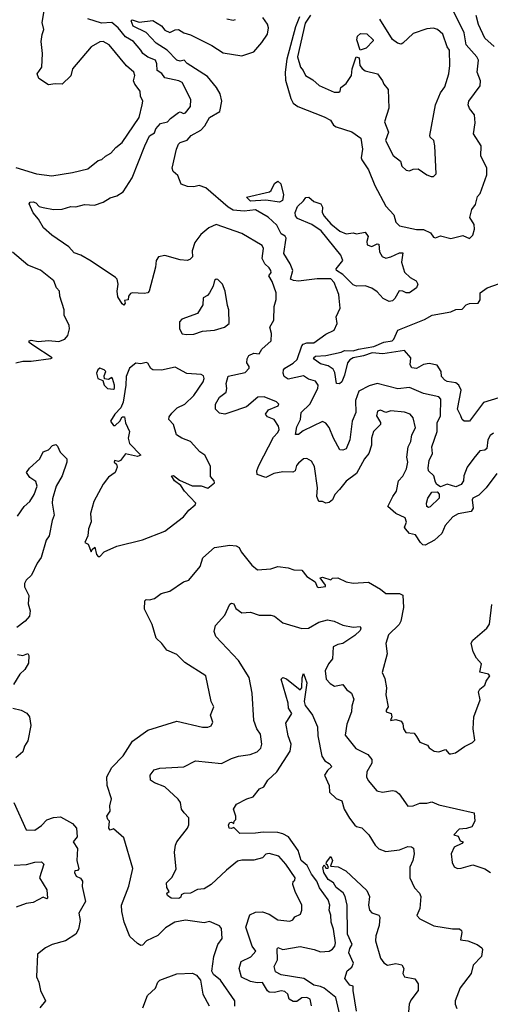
# Model space of a CAD drawing. Extents: x 1995161 to 2088924, y 769148 to 906007.
# Tile 78 of 256: x 2019567 to 2022316, y 805655 to 811412. Entities that reach past the tile are written whole.
import ezdxf

# ---------------------------------------------------------------- set-up
doc = ezdxf.new("R2010")
doc.units = 0

msp = doc.modelspace()

# ---------------------------------------------------------------- linework, layer by layer
at = {"layer": '0CON20XD'}
for points in [[(2019545, 810547.9), (2019665, 810511.3), (2019755, 810499.7), (2019875, 810518.5), (2019965, 810540.6), (2020025, 810588.8), (2020047.5, 810595), (2020068.8, 810615), (2020099.1, 810630.9), (2020128.8, 810665), (2020166.4, 810693.6), (2020265, 810840), (2020282.9, 810915), (2020286.8, 810935), (2020273.4, 810965), (2020270.9, 810995), (2020239.2, 811035), (2020231.5, 811055), (2020240, 811085), (2020233.5, 811105), (2020191.7, 811141.7), (2020089.4, 811265), (2020055, 811284), (2020035, 811282), (2019985, 811252.9), (2019875.5, 811125), (2019865, 811083.8), (2019815, 811036.2), (2019775, 811038.1), (2019735, 811031.2), (2019678.3, 811068.3), (2019669.2, 811095), (2019696.9, 811135), (2019700.4, 811215), (2019693.5, 811285), (2019698.2, 811325), (2019708.9, 811355), (2019697.5, 811395), (2019710, 811465)], [(2021200.6, 811429.4), (2021179, 811371), (2021128.1, 811181.9), (2021117.3, 811105), (2021118.9, 811058.9), (2021151.5, 810951.5), (2021163.8, 810925), (2021192.7, 810905), (2021345.8, 810845), (2021382, 810825), (2021400.8, 810795), (2021415, 810785.7), (2021507, 810757), (2021559.5, 810719.5), (2021569.4, 810655), (2021561.4, 810605), (2021565, 810592.5), (2021605, 810534.2), (2021641.9, 810441.9), (2021705, 810321.3), (2021751.8, 810271.8), (2021765, 810229.2), (2021785, 810207.1), (2021885, 810184.5), (2021926.2, 810185), (2021966.9, 810166.9), (2021985, 810140), (2021995, 810136.2), (2022025, 810148.8), (2022085, 810132.9), (2022155, 810150), (2022195, 810133.3), (2022215, 810152.5), (2022223.6, 810186.4), (2022221.2, 810215), (2022197.1, 810255), (2022208, 810302), (2022228.8, 810331.2), (2022241.7, 810378.3), (2022257.5, 810395), (2022295.5, 810505), (2022295, 810546.7), (2022260.8, 810615), (2022261.9, 810675), (2022218.6, 810745), (2022228.3, 810808.3), (2022223.3, 810855), (2022193.7, 810893.7), (2022186.2, 810915), (2022191.5, 810935), (2022257.1, 811025), (2022259.6, 811055), (2022238.4, 811105), (2022246.7, 811175), (2022237.1, 811195), (2022175.7, 811265.7), (2022163.9, 811335), (2022101.8, 811461.8)], [(2022355, 808759.6), (2022292.5, 808675), (2022248.2, 808631.8), (2022213.1, 808615), (2022209.3, 808605), (2022216.2, 808555), (2022204.1, 808535.9), (2022127.6, 808522.4), (2022096.9, 808505), (2022053.3, 808455), (2022032.7, 808407.3), (2021990.7, 808369.3), (2021935, 808340.4), (2021922, 808342), (2021908, 808355), (2021879.4, 808399.4), (2021845, 808408.6), (2021821.4, 808435), (2021815.8, 808445), (2021826.5, 808475), (2021819.5, 808499.5), (2021765, 808524), (2021718, 808565), (2021745.8, 808625), (2021769, 808655), (2021778.9, 808715), (2021805, 808742.7), (2021827.3, 808785), (2021833.6, 808825), (2021828.2, 808855), (2021836.9, 808915), (2021852.7, 808945), (2021858, 808985), (2021879.6, 809025), (2021864.6, 809085), (2021847.9, 809105), (2021815, 809116.8), (2021735, 809125.2), (2021705, 809115.4), (2021675, 809129.4), (2021656.9, 809123.1), (2021650.5, 809095), (2021675, 809056.2), (2021674.4, 809045), (2021634.5, 809005), (2021622.5, 808965), (2021621.8, 808925), (2021605.9, 808875), (2021581.6, 808845), (2021535, 808758.9), (2021475, 808713.3), (2021435.5, 808665), (2021407.8, 808635), (2021393.6, 808605), (2021375, 808589.6), (2021355, 808584.6), (2021335, 808594.5), (2021315, 808595.6), (2021303.5, 808625), (2021306.6, 808675), (2021288.9, 808798.9), (2021271.7, 808831.7), (2021245, 808847.2), (2021224.7, 808845.3), (2021195, 808820), (2021184.5, 808805), (2021177.1, 808775), (2021162.9, 808767.1), (2021105, 808768.7), (2021051, 808759), (2021005, 808734.7), (2020953.7, 808753.7), (2020951.8, 808775), (2020963.2, 808805), (2021049.8, 808970.2), (2021075, 808997.6), (2021082.7, 809015), (2021078.3, 809035), (2021053.8, 809073.8), (2021015, 809089.1), (2021003.3, 809105), (2021019.5, 809130.5), (2021076.9, 809155), (2021081.1, 809165), (2021067.9, 809177.9), (2020995, 809207.8), (2020958.8, 809205), (2020891.4, 809148.6), (2020795, 809114.4), (2020765, 809106.2), (2020735, 809111.4), (2020710.4, 809135), (2020710.5, 809165), (2020734.6, 809205), (2020773, 809235), (2020777, 809255), (2020772.5, 809285), (2020785, 809327.2), (2020885, 809349.6), (2020907.6, 809375), (2020907.8, 809385), (2020893.4, 809405), (2020895, 809428.8), (2020905, 809448), (2020935, 809462.5), (2020965, 809457.5), (2020981.2, 809485), (2021036.2, 809535), (2021037.7, 809577.7), (2021028, 809615), (2021051.4, 809655), (2021052.9, 809735), (2021064.5, 809775.5), (2021064.6, 809815), (2021042.1, 809882.1), (2021023.3, 809915), (2021035.8, 809934.2), (2021033.3, 809945), (2021025, 809961.2), (2020999.2, 809985), (2020983.1, 810015), (2020991.3, 810075), (2020982.7, 810092.7), (2020865, 810161.4), (2020715, 810213.8), (2020672.5, 810195), (2020625, 810156.7), (2020589.7, 810110.3), (2020575, 810060), (2020576.9, 810025), (2020560.8, 810009.2), (2020545, 810003.7), (2020505, 810008.5), (2020415, 810033.3), (2020378.1, 810025), (2020364.7, 810005), (2020360.2, 809965), (2020322.9, 809825), (2020315, 809815.8), (2020295, 809811.1), (2020225, 809816), (2020215, 809811.2), (2020202.5, 809795), (2020200, 809775), (2020180, 809770), (2020182.5, 809755), (2020175, 809743.3), (2020165, 809750), (2020141.1, 809791.1), (2020136.9, 809825), (2020142.9, 809865), (2020135.8, 809895), (2020126.2, 809905), (2019985, 809999.4), (2019925, 810034.4), (2019885, 810048.2), (2019854.3, 810085), (2019755, 810151.9), (2019705.7, 810195.8), (2019676.8, 810246.8), (2019645, 810283.3), (2019622, 810335), (2019628.8, 810345), (2019645, 810347.9), (2019661.4, 810341.4), (2019680.8, 810320.8), (2019704.8, 810314.8), (2019765, 810302.8), (2019815, 810303.6), (2019865, 810319.2), (2019895, 810317.9), (2019945, 810331.9), (2020005, 810328.6), (2020055, 810345.6), (2020095, 810370), (2020135, 810381.4), (2020170.8, 810405), (2020225, 810487.7), (2020297.2, 810675), (2020325, 810732.4), (2020355, 810750.8), (2020361.9, 810775), (2020390, 810805), (2020431.4, 810815), (2020448.1, 810835), (2020495, 810870), (2020505, 810874), (2020524.4, 810864.4), (2020535, 810867.5), (2020565.8, 810905), (2020567.1, 810945), (2020516.2, 811045), (2020497.5, 811055), (2020415, 811071.5), (2020398.1, 811098.1), (2020369.6, 811115), (2020368.5, 811155), (2020359.7, 811175), (2020315, 811192.5), (2020286.1, 811215), (2020275, 811233.1), (2020232.2, 811285), (2020185, 811311.4), (2020143.3, 811365), (2020105, 811396.5), (2020045, 811391.8), (2019965, 811417.7)], [(2022335, 808993.6), (2022315, 808981.2), (2022301.2, 808955), (2022295.5, 808905), (2022284.7, 808895.3), (2022255, 808890.9), (2022220.7, 808849.2), (2022180.4, 808795), (2022161.1, 808745), (2022160.4, 808715), (2022145, 808694.6), (2022115, 808681.5), (2022065, 808695.6), (2022025, 808681.2), (2022003.8, 808695), (2021995, 808707.5), (2021985.8, 808745), (2021956, 808775), (2021952.3, 808792.3), (2021959.3, 808835), (2021979.4, 808875), (2021974.7, 808915), (2022005.7, 809005), (2022005.8, 809054.2), (2022024.2, 809095), (2022027.3, 809192.7), (2022015, 809206.4), (2021925, 809225.5), (2021845, 809262.3), (2021775.9, 809254.1), (2021655.7, 809284.3), (2021608.7, 809271.3), (2021549, 809241), (2021528.4, 809185), (2021529.8, 809115), (2021508.6, 809065), (2021495, 808955.8), (2021475, 808903.1), (2021455.6, 808894.4), (2021436.8, 808896.8), (2021400, 808965), (2021375, 809027.5), (2021355, 809053.2), (2021335, 809063.2), (2021222.1, 809007.9), (2021195, 808986.9), (2021177.5, 808987.5), (2021185, 809031.2), (2021207.9, 809075), (2021210.5, 809115), (2021262.1, 809165), (2021308.3, 809255), (2021310.4, 809275), (2021295, 809298), (2021255, 809309.4), (2021225, 809330.6), (2021135, 809310.4), (2021112.2, 809325), (2021106.1, 809345), (2021108.2, 809365), (2021115.8, 809375), (2021165, 809404.3), (2021187.3, 809425), (2021214.7, 809505), (2021223.8, 809515), (2021245, 809523.3), (2021285, 809523), (2021355, 809573.1), (2021403.6, 809596.4), (2021421.4, 809635), (2021415.8, 809675), (2021438.8, 809725), (2021433.2, 809783.2), (2021430.8, 809805), (2021404.4, 809875), (2021385, 809897), (2021305, 809897.7), (2021195, 809884.1), (2021166.5, 809886.5), (2021149.7, 809895), (2021163, 809945), (2021147, 809985), (2021109.5, 810045), (2021124.6, 810135), (2021117.1, 810147.1), (2021095, 810160.6), (2021070.1, 810210.1), (2021017.9, 810257.9), (2020945, 810300.9), (2020877.9, 810292.1), (2020815, 810299), (2020785, 810315.2), (2020655, 810429.2), (2020615, 810443.5), (2020585, 810434.8), (2020546.6, 810436.6), (2020510.8, 810450.8), (2020491.7, 810501.7), (2020464.3, 810524.3), (2020458.7, 810545), (2020483.6, 810655), (2020495, 810684.4), (2020505, 810694.4), (2020545, 810707.5), (2020569.2, 810735), (2020625, 810766.2), (2020648.1, 810791.9), (2020675, 810839.6), (2020736.7, 810875), (2020747.1, 810935), (2020738.1, 810978.1), (2020716.7, 811016.7), (2020665, 811080.5), (2020545.9, 811155.9), (2020526.9, 811175), (2020505, 811170), (2020484.5, 811175), (2020429.2, 811235), (2020364.6, 811275), (2020306.5, 811336.5), (2020230.8, 811375), (2020218.8, 811405), (2020225, 811411.2), (2020265, 811398), (2020345, 811408.2), (2020395, 811377.3), (2020415, 811351.2), (2020445, 811337.1), (2020475, 811352.8), (2020495, 811355.4), (2020525.3, 811335.3), (2020565, 811324.6), (2020690.4, 811260.4), (2020755, 811218.1), (2020865, 811201.5), (2020935.2, 811224.8), (2020981, 811279), (2021015, 811327.1), (2021019.6, 811365), (2021015.2, 811385.2), (2020988, 811425)], [(2020777.8, 811417.8), (2020815, 811409.4), (2020827.5, 811412.5)], [(2021265, 811438.8), (2021235, 811392.9), (2021190.5, 811195), (2021206.7, 811135), (2021223.3, 811115), (2021236.2, 811085), (2021279.9, 811059.9), (2021317, 811027), (2021405, 810988.8), (2021431.7, 810988.3), (2021440, 810995), (2021443.3, 811015), (2021475, 811040), (2021506.2, 811085), (2021508.8, 811125), (2021532.5, 811195), (2021549.3, 811189.3), (2021553.3, 811145), (2021567, 811127), (2021585, 811113.3), (2021657.5, 811095), (2021686.7, 811055), (2021693.3, 811035), (2021720, 811005), (2021723.8, 810895), (2021698.5, 810815), (2021722.2, 810755), (2021704, 810705), (2021749.1, 810619.1), (2021790.8, 810585), (2021800, 810555), (2021825, 810532), (2021845, 810528.8), (2021865, 810538), (2021895, 810539.2), (2021945, 810504.3), (2021970, 810495), (2021985, 810495.7), (2021999.3, 810510.7), (2021992.7, 810675), (2021986.7, 810705), (2021965.7, 810725), (2021963.3, 810735), (2021995.5, 810915), (2022025, 810984), (2022049.8, 811020.2), (2022074.4, 811095), (2022079.4, 811145), (2022077.1, 811235), (2022064.5, 811254.5), (2022038.3, 811328.3), (2022008.6, 811355), (2021985, 811362.2), (2021945, 811359.2), (2021865, 811331.8), (2021805, 811275.8), (2021795, 811270), (2021774.2, 811274.2), (2021745.7, 811295.7), (2021670.8, 811415)], [(2022338, 811255), (2022285, 811304.2), (2022247.3, 811385), (2022233, 811437)], [(2021555, 811233.3), (2021536.2, 811295), (2021541.2, 811315), (2021557.7, 811332.3), (2021595, 811330), (2021632.5, 811295), (2021631.7, 811288.3), (2021591.2, 811245), (2021555, 811233.3)], [(2021085, 810344.7), (2021005, 810356), (2020915, 810351.9), (2020892.5, 810375), (2021026.2, 810405), (2021036.6, 810413.4), (2021055, 810454.2), (2021075, 810468), (2021093.2, 810453.2), (2021108, 810388), (2021103.1, 810355), (2021085, 810344.7)], [(2021725, 809764.9), (2021691, 809781), (2021655, 809821.5), (2021625, 809842.7), (2021585, 809855.6), (2021535, 809854.2), (2021515, 809861.1), (2021455, 809921.9), (2021418, 809945), (2021415.8, 809955), (2021454, 810005), (2021443.8, 810035), (2021327.8, 810177.8), (2021273.4, 810215), (2021190.6, 810250.6), (2021178.7, 810265), (2021175.5, 810285), (2021189.6, 810320.4), (2021225, 810352.5), (2021237.6, 810372.4), (2021255.4, 810375.4), (2021285, 810348.8), (2021325.9, 810335.9), (2021336.1, 810316.1), (2021333.8, 810285), (2021345, 810263.3), (2021385, 810218), (2021436.6, 810176.6), (2021475, 810159.4), (2021515, 810166), (2021535, 810160), (2021585, 810170), (2021602, 810145), (2021594.5, 810115), (2021597.5, 810095), (2021625, 810085.4), (2021655, 810102.5), (2021665, 810100), (2021669.3, 810055), (2021685, 810027.3), (2021705, 810017.2), (2021735.2, 810024.8), (2021785, 810049.7), (2021805, 810048.8), (2021797.2, 809995), (2021815.3, 809935.3), (2021848.6, 809905), (2021882.5, 809885), (2021893.3, 809865), (2021884.5, 809845), (2021844.5, 809815.5), (2021825, 809814.4), (2021805, 809825.7), (2021783.2, 809826.8), (2021758.9, 809781.1), (2021745, 809769), (2021725, 809764.9)], [(2019545, 809405.5), (2019585, 809416.2), (2019635, 809415.6), (2019748.8, 809431.2), (2019757.5, 809435), (2019650, 809505), (2019623.3, 809525), (2019623.3, 809535), (2019635, 809538.8), (2019675, 809531.4), (2019735, 809535.7), (2019795, 809530), (2019830, 809545), (2019847.5, 809565), (2019857.1, 809605), (2019855.7, 809625), (2019827.5, 809685), (2019826.9, 809715), (2019801.8, 809795), (2019800.6, 809825), (2019782.5, 809845), (2019766.7, 809885), (2019688.3, 809948.3), (2019615, 809976), (2019525, 810052)], [(2020541.2, 809571.2), (2020585, 809574.3), (2020635, 809591.9), (2020705, 809597.1), (2020764.4, 809615), (2020791.1, 809635), (2020789.4, 809715), (2020780.3, 809740.3), (2020768.1, 809825), (2020750.8, 809865), (2020725, 809893.3), (2020715, 809895.8), (2020705, 809886.7), (2020697.3, 809855), (2020675, 809814.2), (2020665, 809800), (2020639.2, 809785), (2020637.7, 809745), (2020606.4, 809693.7), (2020515, 809660.5), (2020500, 809645), (2020500.6, 809605), (2020516.3, 809576.3), (2020541.2, 809571.2)], [(2022365, 809201.3), (2022275.9, 809174.1), (2022195, 809064.4), (2022163.8, 809065), (2022150.8, 809075), (2022143.3, 809096.7), (2022124.6, 809134.6), (2022146.2, 809245), (2022133, 809275), (2022115, 809288.7), (2022065, 809296), (2022050.4, 809305), (2022030.8, 809325), (2022030, 809355), (2022005, 809392.7), (2021958.1, 809401.9), (2021925, 809396.2), (2021885, 809372.6), (2021857.4, 809377.4), (2021848.6, 809395), (2021852.6, 809435), (2021815, 809477.2), (2021688.5, 809458.5), (2021625.7, 809464.2), (2021575, 809446.6), (2021515, 809435.2), (2021495, 809422.4), (2021482.5, 809405), (2021465, 809334.2), (2021448.6, 809295), (2021435, 809283.9), (2021418.5, 809285), (2021408.3, 809348.3), (2021399.1, 809369.1), (2021369, 809389), (2021325, 809400.7), (2021289.2, 809425), (2021283.6, 809435), (2021295, 809445.6), (2021355, 809449), (2021445, 809469), (2021465, 809478.7), (2021515, 809476.5), (2021546.6, 809486.6), (2021635, 809500.8), (2021695, 809526.4), (2021742.5, 809535), (2021752.3, 809545), (2021775, 809596.7), (2021931.7, 809658.3), (2021976.2, 809685), (2022085, 809703.3), (2022115, 809717.3), (2022151.4, 809718.6), (2022175.7, 809744.3), (2022195, 809752.5), (2022245.9, 809754.1), (2022256.4, 809773.6), (2022257.5, 809815), (2022297.5, 809845), (2022370.1, 809869.9)], [(2020025, 808273.3), (2020035, 808273.8), (2020060.3, 808299.7), (2020135, 808334), (2020285, 808370), (2020415, 808422), (2020523.8, 808505), (2020555.8, 808544.2), (2020592.5, 808575), (2020596.2, 808585), (2020530.4, 808655), (2020507.6, 808687.6), (2020472.2, 808715), (2020454.4, 808745.6), (2020465, 808747.5), (2020499.8, 808719.8), (2020575, 808686.2), (2020626.9, 808686.9), (2020666.6, 808673.4), (2020704.2, 808705), (2020702.9, 808715), (2020681.7, 808741.7), (2020682.4, 808802.4), (2020648.8, 808865), (2020620, 808885), (2020565, 808945.7), (2020513.8, 808965), (2020482.5, 808985), (2020466.2, 809045), (2020438.9, 809075), (2020440.6, 809089.4), (2020455, 809110.9), (2020486.8, 809143.2), (2020532.2, 809165), (2020584.6, 809215), (2020639.6, 809295), (2020645.3, 809315), (2020640.1, 809330.1), (2020626.8, 809336.8), (2020543.8, 809343.8), (2020475, 809379.6), (2020395, 809363.3), (2020345, 809365.3), (2020332.5, 809372.5), (2020315, 809403.3), (2020305, 809408.5), (2020275, 809400.6), (2020245, 809403.8), (2020208.8, 809375), (2020188.8, 809325), (2020188, 809275), (2020172.5, 809175), (2020158.3, 809141.7), (2020123.6, 809106.4), (2020097.5, 809065), (2020115, 809040), (2020125, 809040), (2020152.5, 809065), (2020165, 809090), (2020179.3, 809089.3), (2020185.6, 809055), (2020209.4, 809005), (2020201.4, 808965), (2020207.6, 808935), (2020273.8, 808865), (2020255, 808858.6), (2020185, 808874.4), (2020155, 808834.4), (2020145, 808829.4), (2020120, 808835), (2020118.8, 808825), (2020132.7, 808812.7), (2020136.3, 808796.3), (2020125, 808763.8), (2020085, 808736.7), (2020055, 808696.7), (2020000.6, 808595), (2019981.5, 808525), (2019983.7, 808476.3), (2019969.5, 808435), (2019965.4, 808394.6), (2019947.5, 808355), (2019966.2, 808345), (2019985, 808300), (2019990, 808315), (2020007, 808327), (2020016.7, 808285), (2020025, 808273.3)], [(2020115, 809252.5), (2020120, 809255), (2020120, 809275), (2020110, 809315), (2020105, 809320), (2020085, 809307.5), (2020061.7, 809311.7), (2020060.7, 809329.3), (2020070, 809355), (2020060, 809365), (2020035, 809373.8), (2020024.5, 809365.5), (2020016.5, 809345), (2020023.7, 809313.7), (2020052.5, 809302.5), (2020060, 809275), (2020080, 809255), (2020115, 809252.5)], [(2019555, 808509.2), (2019594.2, 808565), (2019625.4, 808594.6), (2019651.4, 808635), (2019668.9, 808685), (2019661.4, 808711.4), (2019626.2, 808735), (2019607.8, 808765), (2019625, 808790.8), (2019685.5, 808844.5), (2019703.3, 808885), (2019735, 808896.2), (2019757.8, 808922.2), (2019777.7, 808927.7), (2019788.8, 808918.8), (2019804, 808884), (2019843.3, 808845), (2019843.3, 808825), (2019814.3, 808745), (2019780.5, 808685), (2019758.9, 808611.1), (2019756.4, 808585), (2019767.9, 808515), (2019755.9, 808484.1), (2019738.8, 808395), (2019721.7, 808368.3), (2019691.6, 808268.4), (2019669.2, 808235), (2019636.2, 808163.8), (2019605.7, 808135), (2019594.5, 808115), (2019594.6, 808095), (2019621.4, 808045), (2019615.9, 807995.9), (2019628.8, 807955), (2019624, 807925), (2019598.5, 807895), (2019551.4, 807858.6)], [(2021955, 808559.4), (2021944.7, 808565), (2021942.9, 808585), (2021950.7, 808615), (2021975, 808648.8), (2022005, 808651.9), (2022018.3, 808638.3), (2022017.1, 808615), (2021965, 808564.5), (2021955, 808559.4)], [(2020163, 806197), (2020161.8, 806235), (2020205.5, 806345), (2020228.3, 806448.3), (2020175, 806627.5), (2020115, 806680), (2020095, 806673.3), (2020087.5, 806685), (2020092.5, 806725), (2020082.5, 806735), (2020076.7, 806755), (2020096, 806785), (2020094.2, 806815.8), (2020104.2, 806855.8), (2020078.7, 806935), (2020075.8, 806985), (2020105, 807038.6), (2020172.2, 807107.8), (2020226.3, 807193.7), (2020315, 807258.6), (2020485, 807311.1), (2020634.6, 807274.6), (2020665.3, 807274.7), (2020686, 807284), (2020695.8, 807305), (2020682.5, 807345), (2020701.2, 807395), (2020686.2, 807425), (2020653.8, 807575), (2020532.7, 807652.7), (2020485, 807699.4), (2020425.8, 807725), (2020397.1, 807765), (2020364.3, 807795), (2020340.8, 807875), (2020295.7, 807965), (2020297.5, 808015), (2020305, 808022.5), (2020325, 808020), (2020355, 808027.5), (2020393.6, 808056.4), (2020445, 808070.8), (2020523.3, 808125), (2020554.4, 808135.6), (2020622, 808215), (2020637.5, 808265), (2020705, 808325.8), (2020795, 808340.5), (2020831.2, 808335), (2020850, 808325), (2020861.2, 808301.2), (2020923.2, 808223.2), (2020955.9, 808195.9), (2021035, 808200.8), (2021075.9, 808214.1), (2021135, 808207.1), (2021167.5, 808195), (2021215, 808194), (2021245, 808156), (2021293.3, 808125), (2021303.8, 808095), (2021311.9, 808091.9), (2021352.5, 808097.5), (2021353.3, 808105), (2021321.7, 808148.3), (2021335, 808152.5), (2021385, 808137.5), (2021395, 808146.7), (2021425, 808149.1), (2021474.7, 808124.7), (2021515, 808118.2), (2021605, 808123.8), (2021675, 808082.5), (2021705, 808056.7), (2021785, 808057.5), (2021805, 808048.1), (2021809.4, 807975), (2021792.5, 807895), (2021783.8, 807875), (2021721.1, 807815), (2021706.5, 807765), (2021713.3, 807705), (2021684.4, 807595), (2021699.4, 807559.4), (2021708.9, 807505), (2021705.6, 807465), (2021719.2, 807395), (2021706.9, 807375), (2021707.5, 807365), (2021736.7, 807355), (2021740, 807335), (2021733.3, 807315), (2021765, 807320), (2021795, 807310), (2021804.3, 807295), (2021809.5, 807265), (2021822.2, 807245), (2021870.5, 807240.5), (2021885, 807220), (2021905, 807188), (2021949.4, 807169.4), (2021959.2, 807155), (2021988.8, 807135), (2022015, 807131.9), (2022055, 807143.8), (2022075, 807120), (2022085, 807118.8), (2022112.5, 807125), (2022165, 807162), (2022212.5, 807185), (2022225, 807200), (2022216.2, 807265), (2022220, 807335), (2022256.5, 807435), (2022248, 807482), (2022255, 807496.7), (2022285, 807521.2), (2022291.9, 807545), (2022314.3, 807575), (2022305, 807585.6), (2022255, 807597.5), (2022264.3, 807645), (2022235, 807678), (2022216, 807715), (2022204.1, 807765.9), (2022213.6, 807785), (2022295, 807853.5), (2022312, 807878), (2022325, 807993.3)], [(2021271.4, 805645), (2021263.3, 805685), (2021245, 805693.8), (2021215, 805691.7), (2021185, 805671.8), (2021165, 805670.4), (2021142, 805685), (2021132.5, 805715), (2021115, 805730), (2021095, 805733.5), (2021055, 805723.1), (2021025, 805726.1), (2021015, 805732.7), (2020985, 805782.5), (2020955, 805780.6), (2020915, 805787.6), (2020863.3, 805813.3), (2020849.7, 805865), (2020861.3, 805905), (2020917.7, 805932.3), (2020946, 805965), (2020925.4, 805995), (2020887.3, 806105), (2020911.2, 806178.8), (2020943.7, 806193.7), (2020985, 806196.5), (2021025, 806181.2), (2021075, 806148.2), (2021145, 806140), (2021161.7, 806148.3), (2021175, 806166.2), (2021207.5, 806182.5), (2021215.7, 806204.3), (2021215.3, 806235), (2021175.4, 806315), (2021162.2, 806355), (2021165, 806372.5), (2021175, 806380), (2021175.7, 806395), (2021122.2, 806475), (2021081.1, 806521.1), (2021024.2, 806535.8), (2021005, 806533.3), (2020985, 806511.2), (2020935, 806496.7), (2020865, 806498), (2020839, 806491), (2020775, 806440), (2020685, 806355.5), (2020645, 806330.6), (2020605, 806325.6), (2020565, 806304.5), (2020526.8, 806303.2), (2020511.2, 806295), (2020509.2, 806280.8), (2020497.1, 806272.9), (2020452.5, 806275), (2020430.7, 806290.7), (2020427.5, 806305), (2020440, 806315), (2020427.3, 806337.3), (2020424.6, 806365.4), (2020455, 806396.9), (2020482.1, 806445), (2020472.1, 806545), (2020476.7, 806585), (2020485.6, 806605), (2020547.5, 806685), (2020554.5, 806705), (2020554.5, 806745), (2020528.2, 806775), (2020512.1, 806795), (2020505.5, 806835), (2020493.1, 806855), (2020415, 806926.4), (2020355, 806949.1), (2020332, 806965), (2020328.8, 806995), (2020352, 807025), (2020385, 807035.5), (2020525, 807043.3), (2020595, 807077.8), (2020745, 807063.5), (2020805, 807092.9), (2020845, 807105.7), (2020912.5, 807115), (2020955, 807131.4), (2020975, 807152.9), (2020980.7, 807175), (2020974.6, 807234.6), (2020951.9, 807265), (2020934.5, 807314.5), (2020925.5, 807475), (2020907.3, 807565), (2020846.2, 807665), (2020713.8, 807805), (2020702.5, 807835), (2020710.3, 807869.7), (2020765, 807931.2), (2020794.5, 807995.5), (2020805, 808000.8), (2020817.2, 807997.2), (2020829.1, 807969.1), (2020864.7, 807944.7), (2020915, 807948.1), (2020965, 807930), (2021035, 807931.1), (2021055, 807924), (2021105, 807886.2), (2021215, 807852.3), (2021255, 807854.5), (2021315, 807889.2), (2021365, 807903.6), (2021405, 807894.6), (2021455, 807870.9), (2021515, 807859.2), (2021555, 807864.2), (2021559.2, 807855), (2021555, 807841.4), (2021525, 807810.6), (2021455.3, 807764.7), (2021425, 807759.6), (2021398.6, 807745), (2021394.3, 807675), (2021370.8, 807645), (2021350.8, 807605), (2021356.9, 807556.9), (2021381.5, 807531.5), (2021405.7, 807515.7), (2021455, 807524), (2021476.2, 807496.2), (2021505.6, 807475), (2021518.7, 807438.7), (2021507.9, 807397.9), (2021504.6, 807365), (2021477.9, 807292.1), (2021468.3, 807228.3), (2021531.3, 807151.3), (2021601.2, 807115), (2021625, 807086), (2021624.6, 807065), (2021594.5, 807015), (2021592.1, 806985), (2021602.7, 806962.7), (2021653.6, 806903.6), (2021685.5, 806895.5), (2021745, 806905.3), (2021765, 806901.5), (2021784.2, 806885), (2021835, 806814.3), (2021865, 806815.6), (2021905, 806830.5), (2021945, 806830), (2021975, 806838.6), (2022015, 806820.9), (2022222.5, 806775), (2022226.2, 806725), (2022207.7, 806692.3), (2022177.7, 806682.3), (2022135, 806678.8), (2022102.5, 806645), (2022128.3, 806638.3), (2022140.7, 806610.7), (2022157.5, 806605), (2022150, 806595), (2022105, 806574.2), (2022086.7, 806535), (2022093.1, 806483.1), (2022105, 806458.8), (2022125, 806448), (2022145, 806451.2), (2022215, 806470), (2022285, 806446.7), (2022316.7, 806425)], [(2019555, 807700), (2019585, 807694.6), (2019615, 807706.7), (2019620, 807695), (2019619.5, 807650.5), (2019596.8, 807613.3), (2019568.2, 807585), (2019531.2, 807525)], [(2020944.7, 806655.3), (2020853.1, 806653.1), (2020818.3, 806688.3), (2020805, 806682.5), (2020790, 806685), (2020787.5, 806705), (2020795, 806717.5), (2020805, 806720), (2020818.3, 806711.7), (2020820, 806725), (2020830, 806735), (2020830, 806755), (2020816.7, 806795), (2020833.8, 806825), (2020893, 806857), (2020931.8, 806868.2), (2020968, 806915), (2020993.6, 806926.4), (2021015.7, 806965), (2021068.9, 807015), (2021147.5, 807135), (2021153.2, 807175), (2021135.4, 807225), (2021121.2, 807298.8), (2021156.2, 807355), (2021136.6, 807386.6), (2021134.4, 807415), (2021095, 807556.7), (2021104.5, 807565.5), (2021125, 807558.9), (2021205.9, 807494.1), (2021215.6, 807505), (2021216.7, 807563.3), (2021225, 807590), (2021245.2, 807535), (2021228.5, 807425), (2021235, 807401.2), (2021255.6, 807375), (2021276.7, 807345), (2021307.2, 807277.2), (2021309.2, 807225), (2021332.5, 807105), (2021348.7, 807078.7), (2021375, 807062.7), (2021390, 807045), (2021365, 807022.5), (2021346.7, 806995), (2021374.5, 806935), (2021376.7, 806895), (2021415, 806858.9), (2021448.1, 806845), (2021463.3, 806795), (2021492.7, 806742.7), (2021525, 806702), (2021535, 806694), (2021565, 806687.1), (2021606.4, 806646.4), (2021642.9, 806585), (2021665, 806563.9), (2021705, 806549.1), (2021785, 806557.5), (2021835, 806577.5), (2021855.7, 806575.7), (2021867.8, 806567.8), (2021872.2, 806535), (2021863.1, 806495), (2021845.8, 806455.8), (2021845.5, 806395), (2021874, 806335), (2021902.5, 806305), (2021910.6, 806285), (2021903.5, 806215), (2021886.2, 806175), (2021904.3, 806154.3), (2021986.1, 806113.9), (2022095, 806096.2), (2022135.4, 806095.4), (2022146.9, 806086.9), (2022150.5, 806075), (2022142.4, 806032.4), (2022185, 806025.3), (2022240, 806005), (2022266.9, 805985), (2022270.5, 805975), (2022264.4, 805935), (2022215.4, 805884.6), (2022204.3, 805835), (2022139.5, 805750.5), (2022111.4, 805675), (2022111.4, 805655), (2022120.8, 805630.8)], [(2019526.8, 807386.8), (2019575, 807374.3), (2019608, 807358), (2019624.2, 807335), (2019631.4, 807285), (2019615.5, 807194.5), (2019596, 807165), (2019585, 807132), (2019544.7, 807095.3)], [(2019532.5, 806835), (2019604, 806675), (2019655, 806673.3), (2019695, 806700.5), (2019726.2, 806733.8), (2019765, 806747.1), (2019805, 806750.8), (2019875, 806712), (2019898.8, 806685), (2019903.8, 806635), (2019878.6, 806605), (2019904, 806565), (2019901.2, 806495), (2019913, 806447), (2019905, 806437.5), (2019890, 806435), (2019886.7, 806425), (2019896.7, 806405), (2019922.7, 806392.7), (2019934.2, 806375), (2019932.7, 806342.7), (2019950.6, 806255), (2019913, 806187), (2019920, 806145), (2019910.9, 806095), (2019894.5, 806065), (2019835, 806026.2), (2019756.7, 806005), (2019717.5, 805985), (2019671.2, 805948.8), (2019665.6, 805815), (2019678.9, 805785), (2019689.6, 805735), (2019718.4, 805675), (2019685.3, 805635)], [(2021442.8, 805567.2), (2021413.4, 805695), (2021345, 805749.5), (2021325, 805759.3), (2021285, 805766), (2021265, 805780.8), (2021226.3, 805806.3), (2021095, 805826.9), (2021061.2, 805845), (2021052.9, 805875), (2021073.5, 805915), (2021071.5, 805978.5), (2021075, 805986.7), (2021105, 805974.5), (2021205, 805991.9), (2021286.7, 805975), (2021325, 805960.9), (2021375, 805965.5), (2021395, 805977.9), (2021408.3, 805995), (2021412.8, 806015), (2021399.8, 806095), (2021386.8, 806135), (2021385.4, 806175.4), (2021375.3, 806205), (2021378, 806235), (2021368.1, 806265), (2021318.5, 806335), (2021303.5, 806375), (2021270.7, 806415), (2021246.8, 806466.8), (2021212, 806495), (2021194.7, 806555), (2021137.5, 806635), (2021105, 806652.3), (2021075, 806658.8), (2020989, 806661), (2020944.7, 806655.3)], [(2021365, 806467.5), (2021357.5, 806475), (2021360, 806485), (2021385, 806520), (2021393.8, 806495), (2021381.7, 806461.7), (2021428, 806458), (2021472.5, 806435), (2021595, 806320), (2021610, 806285), (2021605.4, 806235), (2021610, 806205), (2021625, 806190), (2021665, 806175.6), (2021670.4, 806165), (2021667.3, 806115), (2021648, 806055), (2021645.3, 806025), (2021674.7, 805925), (2021695, 805897.3), (2021715, 805883.2), (2021765, 805892.9), (2021798.8, 805885), (2021811.4, 805865), (2021804.6, 805835), (2021814.4, 805815), (2021874.6, 805804.6), (2021893.8, 805775), (2021894.4, 805735), (2021851.1, 805678.9), (2021842.5, 805655), (2021832.5, 805545)], [(2019535, 806467.5), (2019607.7, 806472.3), (2019655, 806486.7), (2019695, 806487.1), (2019708.2, 806475), (2019683.6, 806395), (2019725.4, 806325), (2019728.6, 806275), (2019725, 806270.8), (2019705, 806282), (2019645, 806249.4), (2019605, 806243.6), (2019547.5, 806222.5)], [(2021535.3, 805615), (2021514.3, 805735.7), (2021515, 805760), (2021495, 805767.5), (2021466.7, 805805), (2021480.3, 805849.7), (2021507.8, 805872.2), (2021516.8, 805895), (2021488.9, 805955), (2021495, 805981.2), (2021510, 806005), (2021481.2, 806065), (2021480.8, 806235), (2021467.7, 806285), (2021455.7, 806305.7), (2021415, 806337.9), (2021400.8, 806365), (2021368.5, 806385), (2021344.2, 806425), (2021337.5, 806455), (2021345, 806470), (2021355, 806450), (2021365, 806450), (2021370, 806455), (2021365, 806467.5)], [(2020823.1, 805643.1), (2020823.6, 805675), (2020739.4, 805795), (2020699.1, 805829.1), (2020688.7, 805848.7), (2020701.1, 805935), (2020725, 806004), (2020749.7, 806040.3), (2020745, 806097.5), (2020735, 806113.8), (2020675, 806138.1), (2020645, 806131.4), (2020535, 806146.2), (2020474, 806136), (2020418.6, 806101.4), (2020375, 806057.5), (2020307.5, 806025), (2020285, 806000.6), (2020275, 805999.4), (2020255, 806010), (2020211.4, 806051.4), (2020177.8, 806135), (2020163, 806197)], [(2020286.9, 805635), (2020314.1, 805705.9), (2020360.2, 805749.8), (2020375, 805783.8), (2020386.2, 805795), (2020485, 805832.1), (2020577.3, 805837.2), (2020599.2, 805825), (2020623.1, 805795), (2020636.2, 805715), (2020674.5, 805645)]]:
    msp.add_lwpolyline(points, dxfattribs=at)

doc.saveas('drawing.dxf')
